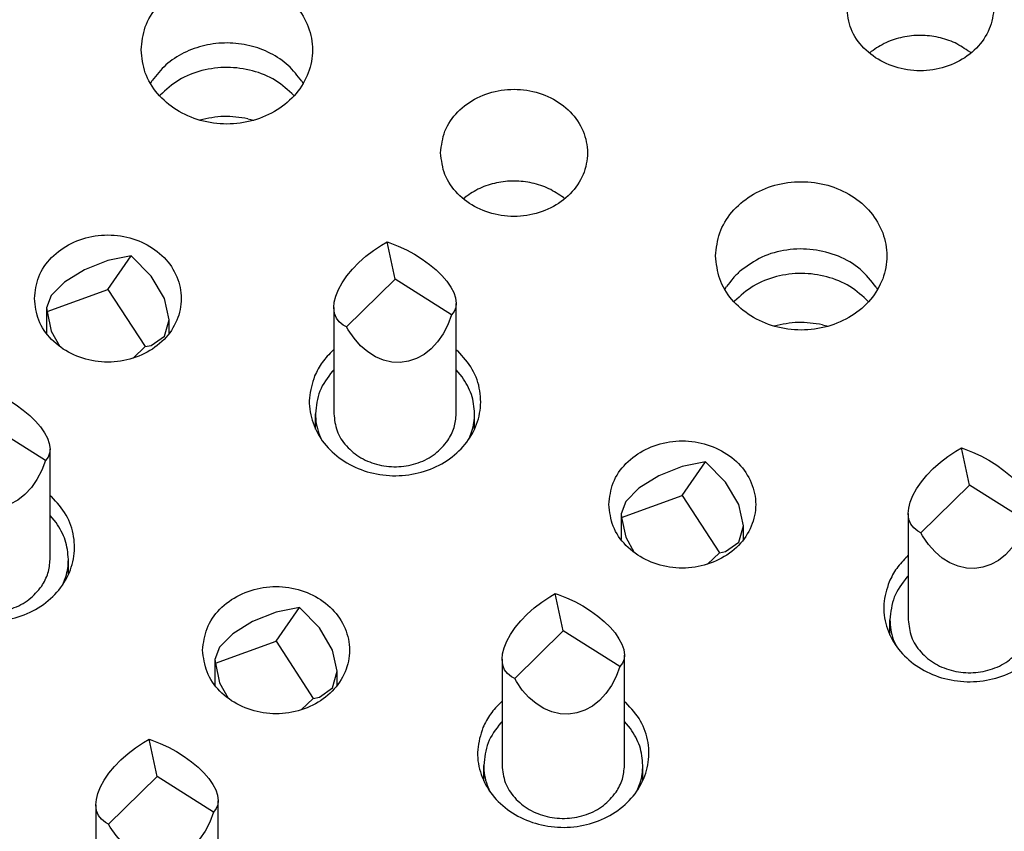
# Model space of a CAD drawing. Header units: inches. Extents: x -129 to 664, y -381 to 179.
# Tile 13 of 109: x -50.43 to -42.38, y -331.49 to -324.86. Entities that reach past the tile are written whole.
import ezdxf

# ---------------------------------------------------------------- set-up
doc = ezdxf.new("R2010")
doc.units = ezdxf.units.IN
doc.layers.add('1', color=7, linetype='Continuous')

# ---------------------------------------------------------------- blocks, each defined once
blk = doc.blocks.new('gnd_pogo_bot_1400-1715_2_21__206', base_point=(-45.514, -329.3053))
at = {"color": 7, "linetype": 'Continuous'}
for p, q in [((-45.014, -328.5078), (-45.2053, -328.5839)), ((-45.014, -328.7425), (-44.8227, -328.4674)), ((-44.8227, -328.4674), (-45.014, -328.5078)), ((-44.6604, -328.6346), (-44.8227, -328.4674)), ((-45.2053, -328.5839), (-45.3675, -328.6842)), ((-45.3675, -328.6842), (-45.4759, -328.7933)), ((-44.5521, -328.8183), (-44.6604, -328.6346)), ((-45.5097, -328.924), (-45.014, -328.7425)), ((-45.014, -328.7425), (-44.7096, -329.211)), ((-45.4759, -328.7933), (-45.514, -328.8947)), ((-44.514, -328.9904), (-44.5521, -328.8183)), ((-45.514, -328.8947), (-45.514, -329.1039)), ((-45.514, -328.8947), (-45.5097, -328.924)), ((-45.5097, -328.924), (-45.4759, -329.085)), ((-44.5521, -329.1247), (-44.514, -328.9904)), ((-44.514, -329.104), (-44.514, -328.9904)), ((-45.4759, -329.085), (-45.406, -329.2105)), ((-44.6604, -329.2009), (-44.5521, -329.1247)), ((-44.808, -329.3053), (-44.7096, -329.211)), ((-44.7096, -329.211), (-44.6604, -329.2009))]:
    blk.add_line(p, q, dxfattribs=at)
blk = doc.blocks.new('gnd_pogo_bot_1400-1715_2_20__207', base_point=(-50.2073, -327.6217))
at = {"color": 7, "linetype": 'Continuous'}
for p, q in [((-49.7073, -326.8242), (-49.8986, -326.9003)), ((-49.7073, -327.0589), (-49.516, -326.7839)), ((-49.516, -326.7839), (-49.7073, -326.8242)), ((-49.3538, -326.9511), (-49.516, -326.7839)), ((-49.8986, -326.9003), (-50.0609, -327.0006)), ((-50.0609, -327.0006), (-50.1692, -327.1097)), ((-49.2454, -327.1347), (-49.3538, -326.9511)), ((-50.203, -327.2404), (-49.7073, -327.0589)), ((-49.7073, -327.0589), (-49.4029, -327.5274)), ((-50.1692, -327.1097), (-50.2073, -327.2111)), ((-49.2073, -327.3068), (-49.2454, -327.1347)), ((-50.2073, -327.2111), (-50.2073, -327.4204)), ((-50.2073, -327.2111), (-50.203, -327.2404)), ((-50.203, -327.2404), (-50.1692, -327.4014)), ((-49.2454, -327.4411), (-49.2073, -327.3068)), ((-49.2073, -327.4204), (-49.2073, -327.3068)), ((-50.1692, -327.4014), (-50.0993, -327.527)), ((-49.3538, -327.5173), (-49.2454, -327.4411)), ((-49.5013, -327.6217), (-49.4029, -327.5274)), ((-49.4029, -327.5274), (-49.3538, -327.5173))]:
    blk.add_line(p, q, dxfattribs=at)
blk = doc.blocks.new('gnd_pogo_bot_1400-1715_2_17', base_point=(-48.8327, -330.4958))
at = {"color": 7, "linetype": 'Continuous'}
for p, q in [((-48.3327, -329.933), (-48.1413, -329.6579)), ((-48.1413, -329.6579), (-48.3327, -329.6983)), ((-47.9791, -329.8251), (-48.1413, -329.6579)), ((-48.3327, -329.6983), (-48.524, -329.7744)), ((-48.524, -329.7744), (-48.6862, -329.8746)), ((-47.8707, -330.0087), (-47.9791, -329.8251)), ((-48.6862, -329.8746), (-48.7946, -329.9838)), ((-48.7946, -329.9838), (-48.8327, -330.0852)), ((-48.8284, -330.1145), (-48.3327, -329.933)), ((-48.3327, -329.933), (-48.0283, -330.4015)), ((-47.8327, -330.1808), (-47.8707, -330.0087)), ((-48.8327, -330.0852), (-48.8327, -330.2944)), ((-48.8327, -330.0852), (-48.8284, -330.1145)), ((-48.8284, -330.1145), (-48.7946, -330.2755)), ((-47.8707, -330.3152), (-47.8327, -330.1808)), ((-47.8327, -330.2945), (-47.8327, -330.1808)), ((-48.7946, -330.2755), (-48.7247, -330.401)), ((-47.9791, -330.3913), (-47.8707, -330.3152)), ((-48.0283, -330.4015), (-47.9791, -330.3913)), ((-48.1267, -330.4958), (-48.0283, -330.4015))]:
    blk.add_line(p, q, dxfattribs=at)
blk = doc.blocks.new('ground_pin_set_2__224', base_point=(-64.8566, -337.4344))
for name, p in [('gnd_pogo_bot_1400-1715_2_20__207', (-50.2073, -327.6217)), ('gnd_pogo_bot_1400-1715_2_21__206', (-45.514, -329.3053)), ('gnd_pogo_bot_1400-1715_2_17', (-48.8327, -330.4958))]:
    blk.add_blockref(name, p)
blk = doc.blocks.new('insulator_top2_E7018-25457__230', base_point=(-87.5092, -353.6628))
at = {"color": 7, "linetype": 'Continuous'}
for p, q in [((-43.4847, -325.1281), (-43.4698, -325.1155)), ((-42.6656, -325.1191), (-42.655, -325.1281)), ((-49.3587, -325.377), (-49.3445, -325.353)), ((-48.1226, -325.3584), (-48.1118, -325.3771)), ((-46.8034, -326.3185), (-46.7884, -326.306)), ((-45.9843, -326.3095), (-45.9737, -326.3186)), ((-44.6654, -327.0606), (-44.6512, -327.0366)), ((-43.4293, -327.042), (-43.4185, -327.0607)), ((-47.8681, -327.5581), (-47.8607, -327.5519)), ((-46.8607, -327.5521), (-46.8483, -327.5626)), ((-50.1793, -328.7425), (-50.167, -328.7531)), ((-43.1748, -329.2417), (-43.1673, -329.2355)), ((-46.4934, -330.4322), (-46.486, -330.4259)), ((-45.486, -330.4261), (-45.4737, -330.4367))]:
    blk.add_line(p, q, dxfattribs=at)
for points, knots in [([(-43.67, -324.753), (-43.6626, -324.8138), (-43.6477, -324.9376), (-43.5345, -325.0974), (-43.3726, -325.2139), (-43.1746, -325.2752), (-42.9653, -325.2752), (-42.7676, -325.2139), (-42.6044, -325.0974), (-42.4957, -324.9376), (-42.4573, -324.753), (-42.4957, -324.5683), (-42.6044, -324.4085), (-42.7676, -324.292), (-42.9653, -324.2307), (-43.1746, -324.2307), (-43.3726, -324.292), (-43.5345, -324.4085), (-43.6477, -324.5683), (-43.6626, -324.6922), (-43.67, -324.753)], [0, 0, 0, 0, 0.181365, 0.369194, 0.566516, 0.771824, 0.980202, 1.18551, 1.382833, 1.570662, 1.752027, 1.933392, 2.121221, 2.318543, 2.523851, 2.732229, 2.937537, 3.134859, 3.322688, 3.504053, 3.504053, 3.504053, 3.504053]), ([(-49.4353, -325.1017), (-49.4284, -325.1655), (-49.4145, -325.2949), (-49.3071, -325.4674), (-49.1501, -325.6025), (-48.9526, -325.6883), (-48.7353, -325.7178), (-48.5179, -325.6883), (-48.3208, -325.6025), (-48.1625, -325.4674), (-48.0594, -325.2949), (-48.0234, -325.1017), (-48.0594, -324.9084), (-48.1625, -324.7359), (-48.3208, -324.6008), (-48.5179, -324.515), (-48.7353, -324.4855), (-48.9526, -324.515), (-49.1501, -324.6008), (-49.3071, -324.7359), (-49.4145, -324.9084), (-49.4284, -325.0379), (-49.4353, -325.1017)], [0, 0, 0, 0, 0.190439, 0.386512, 0.591376, 0.804667, 1.023004, 1.241341, 1.454632, 1.659496, 1.855569, 2.046008, 2.236447, 2.43252, 2.637384, 2.850675, 3.069012, 3.287349, 3.50064, 3.705504, 3.901578, 4.092016, 4.092016, 4.092016, 4.092016]), ([(-42.6656, -325.1191), (-42.7044, -325.0926), (-42.7831, -325.039), (-42.9214, -324.9946), (-43.0669, -324.978), (-43.2126, -324.9933), (-43.3514, -325.0365), (-43.4307, -325.0894), (-43.4698, -325.1155)], [0, 0, 0, 0, 0.1402463, 0.2843156, 0.4305322, 0.5767942, 0.7209907, 0.8614205, 0.8614205, 0.8614205, 0.8614205]), ([(-48.1226, -325.3584), (-48.1571, -325.3132), (-48.2275, -325.2212), (-48.377, -325.1233), (-48.5476, -325.0602), (-48.7317, -325.0384), (-48.916, -325.0585), (-49.0874, -325.1201), (-49.238, -325.2167), (-49.3094, -325.3081), (-49.3445, -325.353)], [0, 0, 0, 0, 0.169498, 0.345491, 0.526995, 0.711655, 0.896376, 1.078052, 1.254286, 1.424031, 1.424031, 1.424031, 1.424031]), ([(-46.9886, -325.9434), (-46.9813, -326.0043), (-46.9664, -326.1281), (-46.8532, -326.2879), (-46.6913, -326.4044), (-46.4933, -326.4657), (-46.2839, -326.4657), (-46.0863, -326.4044), (-45.9231, -326.2879), (-45.8144, -326.1281), (-45.776, -325.9434), (-45.8144, -325.7588), (-45.9231, -325.599), (-46.0863, -325.4825), (-46.2839, -325.4212), (-46.4933, -325.4212), (-46.6913, -325.4825), (-46.8532, -325.599), (-46.9664, -325.7588), (-46.9813, -325.8826), (-46.9886, -325.9434)], [0, 0, 0, 0, 0.181365, 0.369194, 0.566516, 0.771824, 0.980202, 1.18551, 1.382833, 1.570662, 1.752027, 1.933392, 2.121221, 2.318543, 2.523851, 2.732229, 2.937537, 3.134859, 3.322688, 3.504053, 3.504053, 3.504053, 3.504053]), ([(-45.9843, -326.3095), (-46.0231, -326.2831), (-46.1017, -326.2295), (-46.2401, -326.1851), (-46.3856, -326.1685), (-46.5312, -326.1838), (-46.6701, -326.227), (-46.7493, -326.2799), (-46.7884, -326.306)], [0, 0, 0, 0, 0.1402465, 0.284316, 0.4305328, 0.576795, 0.7209917, 0.8614217, 0.8614217, 0.8614217, 0.8614217]), ([(-44.742, -326.7852), (-44.7351, -326.849), (-44.7212, -326.9785), (-44.6138, -327.151), (-44.4568, -327.2861), (-44.2592, -327.3719), (-44.042, -327.4013), (-43.8246, -327.3719), (-43.6275, -327.2861), (-43.4692, -327.151), (-43.3661, -326.9785), (-43.3301, -326.7852), (-43.3661, -326.5919), (-43.4692, -326.4195), (-43.6275, -326.2844), (-43.8246, -326.1986), (-44.042, -326.1691), (-44.2592, -326.1986), (-44.4568, -326.2844), (-44.6138, -326.4195), (-44.7212, -326.5919), (-44.7351, -326.7214), (-44.742, -326.7852)], [0, 0, 0, 0, 0.190439, 0.386512, 0.591376, 0.804667, 1.023004, 1.241341, 1.454632, 1.659496, 1.855569, 2.046008, 2.236447, 2.43252, 2.637384, 2.850675, 3.069012, 3.287349, 3.50064, 3.705504, 3.901578, 4.092016, 4.092016, 4.092016, 4.092016]), ([(-50.3073, -327.1339), (-50.3, -327.1947), (-50.2851, -327.3185), (-50.1718, -327.4784), (-50.0099, -327.5949), (-49.8119, -327.6562), (-49.6026, -327.6562), (-49.405, -327.5949), (-49.2418, -327.4784), (-49.1331, -327.3185), (-49.0947, -327.1339), (-49.1331, -326.9493), (-49.2418, -326.7895), (-49.405, -326.673), (-49.6026, -326.6117), (-49.8119, -326.6117), (-50.0099, -326.673), (-50.1718, -326.7895), (-50.2851, -326.9493), (-50.3, -327.0731), (-50.3073, -327.1339)], [0, 0, 0, 0, 0.181365, 0.369194, 0.566516, 0.771824, 0.980202, 1.18551, 1.382833, 1.570662, 1.752027, 1.933392, 2.121221, 2.318543, 2.523851, 2.732229, 2.937537, 3.134859, 3.322688, 3.504053, 3.504053, 3.504053, 3.504053]), ([(-43.4293, -327.042), (-43.4704, -326.9898), (-43.5543, -326.8831), (-43.7373, -326.7797), (-43.9437, -326.7251), (-44.1592, -326.7286), (-44.367, -326.7844), (-44.4809, -326.8663), (-44.537, -326.9066)], [0, 0, 0, 0, 0.197612, 0.403908, 0.616759, 0.831882, 1.044291, 1.249844, 1.249844, 1.249844, 1.249844]), ([(-44.537, -326.9066), (-44.5585, -326.9265), (-44.601, -326.9658), (-44.6346, -327.0132), (-44.6512, -327.0366)], [0, 0, 0, 0, 0.0875725, 0.1734726, 0.1734726, 0.1734726, 0.1734726]), ([(-48.0178, -327.7668), (-48.0363, -327.826), (-48.0733, -327.9441), (-48.0474, -328.1331), (-47.9617, -328.3046), (-47.8206, -328.4449), (-47.6393, -328.5419), (-47.4337, -328.5879), (-47.2218, -328.5793), (-47.0219, -328.5168), (-46.8515, -328.4052), (-46.7264, -328.2537), (-46.6588, -328.0749), (-46.6576, -327.8868), (-46.7196, -327.7048), (-46.8049, -327.6106), (-46.8483, -327.5626)], [0, 0, 0, 0, 0.184237, 0.367591, 0.555318, 0.750852, 0.954639, 1.16429, 1.375579, 1.58379, 1.785136, 1.978034, 2.163904, 2.346939, 2.532534, 2.724997, 2.724997, 2.724997, 2.724997]), ([(-47.8681, -327.5581), (-47.8991, -327.5893), (-47.9602, -327.6508), (-47.9987, -327.7285), (-48.0178, -327.7668)], [0, 0, 0, 0, 0.1309206, 0.2582688, 0.2582688, 0.2582688, 0.2582688]), ([(-45.614, -328.8175), (-45.6067, -328.8783), (-45.5918, -329.0021), (-45.4785, -329.1619), (-45.3166, -329.2785), (-45.1186, -329.3397), (-44.9093, -329.3397), (-44.7116, -329.2785), (-44.5484, -329.1619), (-44.4398, -329.0021), (-44.4013, -328.8175), (-44.4398, -328.6329), (-44.5484, -328.4731), (-44.7116, -328.3565), (-44.9093, -328.2952), (-45.1186, -328.2952), (-45.3166, -328.3565), (-45.4785, -328.473), (-45.5918, -328.6329), (-45.6067, -328.7567), (-45.614, -328.8175)], [0, 0, 0, 0, 0.181365, 0.369194, 0.566516, 0.771824, 0.980202, 1.18551, 1.382833, 1.570662, 1.752027, 1.933392, 2.121221, 2.318543, 2.523851, 2.732229, 2.937537, 3.134859, 3.322688, 3.504053, 3.504053, 3.504053, 3.504053]), ([(-51.3364, -328.9572), (-51.355, -329.0164), (-51.392, -329.1346), (-51.3661, -329.3236), (-51.2804, -329.495), (-51.1393, -329.6354), (-50.958, -329.7323), (-50.7524, -329.7783), (-50.5405, -329.7697), (-50.3406, -329.7072), (-50.1702, -329.5957), (-50.045, -329.4442), (-49.9775, -329.2654), (-49.9763, -329.0772), (-50.0382, -328.8953), (-50.1236, -328.8011), (-50.167, -328.7531)], [0, 0, 0, 0, 0.184237, 0.367591, 0.555318, 0.750852, 0.95464, 1.164291, 1.37558, 1.583792, 1.785138, 1.978036, 2.163906, 2.346941, 2.532536, 2.724999, 2.724999, 2.724999, 2.724999]), ([(-43.3244, -329.4503), (-43.343, -329.5095), (-43.38, -329.6277), (-43.3541, -329.8167), (-43.2684, -329.9881), (-43.1273, -330.1285), (-42.946, -330.2254), (-42.7404, -330.2715), (-42.5285, -330.2629), (-42.3286, -330.2003), (-42.1582, -330.0888), (-42.0331, -329.9373), (-41.9655, -329.7585), (-41.9643, -329.5703), (-42.0263, -329.3884), (-42.1116, -329.2942), (-42.155, -329.2462)], [0, 0, 0, 0, 0.184237, 0.367591, 0.555318, 0.750852, 0.954639, 1.16429, 1.375579, 1.58379, 1.785136, 1.978034, 2.163904, 2.346939, 2.532534, 2.724997, 2.724997, 2.724997, 2.724997]), ([(-43.1748, -329.2417), (-43.2058, -329.2729), (-43.2669, -329.3344), (-43.3054, -329.412), (-43.3244, -329.4503)], [0, 0, 0, 0, 0.1309206, 0.2582688, 0.2582688, 0.2582688, 0.2582688]), ([(-48.9327, -330.008), (-48.9253, -330.0688), (-48.9104, -330.1926), (-48.7972, -330.3524), (-48.6353, -330.4689), (-48.4373, -330.5302), (-48.228, -330.5302), (-48.0303, -330.4689), (-47.8671, -330.3524), (-47.7584, -330.1926), (-47.72, -330.008), (-47.7584, -329.8233), (-47.8671, -329.6635), (-48.0303, -329.547), (-48.228, -329.4857), (-48.4373, -329.4857), (-48.6353, -329.547), (-48.7972, -329.6635), (-48.9104, -329.8233), (-48.9253, -329.9471), (-48.9327, -330.008)], [0, 0, 0, 0, 0.181365, 0.369194, 0.566516, 0.771824, 0.980202, 1.18551, 1.382833, 1.570662, 1.752027, 1.933392, 2.121221, 2.318543, 2.523851, 2.732229, 2.937537, 3.134859, 3.322688, 3.504053, 3.504053, 3.504053, 3.504053]), ([(-46.6431, -330.6408), (-46.6617, -330.7), (-46.6987, -330.8181), (-46.6728, -331.0072), (-46.5871, -331.1786), (-46.446, -331.319), (-46.2647, -331.4159), (-46.0591, -331.4619), (-45.8472, -331.4533), (-45.6473, -331.3908), (-45.4769, -331.2793), (-45.3517, -331.1278), (-45.2842, -330.9489), (-45.283, -330.7608), (-45.3449, -330.5789), (-45.4303, -330.4846), (-45.4737, -330.4367)], [0, 0, 0, 0, 0.184237, 0.367591, 0.555318, 0.750852, 0.95464, 1.164291, 1.37558, 1.583792, 1.785138, 1.978036, 2.163906, 2.346941, 2.532536, 2.724999, 2.724999, 2.724999, 2.724999]), ([(-46.4934, -330.4322), (-46.5244, -330.4633), (-46.5856, -330.5249), (-46.6241, -330.6025), (-46.6431, -330.6408)], [0, 0, 0, 0, 0.1309205, 0.2582685, 0.2582685, 0.2582685, 0.2582685])]:
    blk.add_open_spline(points, degree=3, knots=knots, dxfattribs=at)
blk = doc.blocks.new('sig_pogo_1400-2142_13_35', base_point=(-49.9547, -332.583))
at = {"color": 7, "linetype": 'Continuous'}
for p, q in [((-49.4801, -330.8054), (-49.4148, -330.762)), ((-49.4148, -330.762), (-49.3699, -330.7359)), ((-49.3047, -331.0402), (-49.3699, -330.7359)), ((-49.3699, -330.7359), (-49.3473, -330.7435)), ((-49.3473, -330.7435), (-49.2791, -330.7699)), ((-49.2791, -330.7699), (-49.2113, -330.8014)), ((-49.6, -330.9044), (-49.5423, -330.8531)), ((-49.5423, -330.8531), (-49.4801, -330.8054)), ((-49.2113, -330.8014), (-49.1453, -330.8373)), ((-49.1453, -330.8373), (-49.0823, -330.877)), ((-49.0823, -330.877), (-49.0234, -330.9197)), ((-49.6979, -331.0135), (-49.6521, -330.9582)), ((-49.6521, -330.9582), (-49.6, -330.9044)), ((-49.0234, -330.9197), (-48.9697, -330.9646)), ((-49.7363, -331.0693), (-49.6979, -331.0135)), ((-48.9697, -330.9646), (-48.9223, -331.011)), ((-48.9223, -331.011), (-48.882, -331.0579)), ((-49.7666, -331.1245), (-49.7363, -331.0693)), ((-49.7014, -331.4288), (-49.3047, -331.0402)), ((-48.8427, -331.3309), (-49.3047, -331.0402)), ((-48.882, -331.0579), (-48.8495, -331.1045)), ((-48.8495, -331.1045), (-48.8256, -331.1499)), ((-49.8011, -331.2293), (-49.7884, -331.1782)), ((-49.7884, -331.1782), (-49.7666, -331.1245)), ((-48.8256, -331.1499), (-48.8106, -331.1932)), ((-48.8106, -331.1932), (-48.8047, -331.2384)), ((-49.8047, -331.271), (-49.8011, -331.2293)), ((-49.8047, -331.271), (-49.8047, -332.1402)), ((-49.7988, -331.3201), (-49.8047, -331.271)), ((-48.8082, -331.2706), (-48.821, -331.3032)), ((-48.8047, -331.2384), (-48.8082, -331.2706)), ((-48.8047, -332.1402), (-48.8047, -331.2384)), ((-49.7838, -331.3581), (-49.7988, -331.3201)), ((-49.7598, -331.3901), (-49.7838, -331.3581)), ((-48.8427, -331.3309), (-48.8731, -331.4122)), ((-48.821, -331.3032), (-48.8427, -331.3309)), ((-49.7274, -331.4157), (-49.7598, -331.3901)), ((-49.7014, -331.4288), (-49.7274, -331.4157)), ((-49.6871, -331.4539), (-49.7014, -331.4288)), ((-48.8731, -331.4122), (-48.9115, -331.4865)), ((-49.6397, -331.5238), (-49.6871, -331.4539)), ((-48.9115, -331.4865), (-48.9572, -331.5525)), ((-49.586, -331.5847), (-49.6397, -331.5238)), ((-49.5271, -331.6355), (-49.586, -331.5847)), ((-48.9572, -331.5525), (-49.0094, -331.609)), ((-49.4641, -331.6752), (-49.5271, -331.6355)), ((-49.398, -331.703), (-49.4641, -331.6752)), ((-49.0671, -331.6548), (-49.1292, -331.6893)), ((-49.0094, -331.609), (-49.0671, -331.6548)), ((-49.3303, -331.7185), (-49.398, -331.703)), ((-49.262, -331.7214), (-49.3303, -331.7185)), ((-49.1946, -331.7116), (-49.262, -331.7214)), ((-49.1292, -331.6893), (-49.1946, -331.7116)), ((-49.8047, -331.7818), (-49.8158, -331.7925)), ((-48.7552, -331.8396), (-48.8047, -331.781)), ((-49.9547, -332.2651), (-49.9547, -332.1402)), ((-48.6547, -332.2645), (-48.6547, -332.1402)), ((-49.9275, -332.3013), (-49.9071, -332.3485)), ((-48.6998, -332.3444), (-48.6759, -332.2828))]:
    blk.add_line(p, q, dxfattribs=at)
for points, knots in [([(-49.8158, -331.7925), (-49.8558, -331.8449), (-49.9346, -331.9479), (-49.948, -332.0768), (-49.9547, -332.1402)], [0, 0, 0, 0, 0.1935528, 0.3809576, 0.3809576, 0.3809576, 0.3809576]), ([(-48.6547, -332.1402), (-48.6593, -332.0868), (-48.6687, -331.9785), (-48.7261, -331.8863), (-48.7552, -331.8396)], [0, 0, 0, 0, 0.1585787, 0.3210093, 0.3210093, 0.3210093, 0.3210093]), ([(-49.9547, -332.1402), (-49.9535, -332.1676), (-49.9512, -332.2224), (-49.9354, -332.275), (-49.9275, -332.3013)], [0, 0, 0, 0, 0.0816948, 0.1639503, 0.1639503, 0.1639503, 0.1639503]), ([(-49.8047, -332.1402), (-49.7994, -332.1876), (-49.7886, -332.2839), (-49.7058, -332.4108), (-49.5857, -332.5078), (-49.4361, -332.5659), (-49.2735, -332.5802), (-49.1148, -332.5485), (-48.9718, -332.4766), (-48.9055, -332.3975), (-48.8731, -332.3589)], [0, 0, 0, 0, 0.141386, 0.287254, 0.439971, 0.598978, 0.761314, 0.922842, 1.079706, 1.229734, 1.229734, 1.229734, 1.229734]), ([(-48.8731, -332.3589), (-48.8533, -332.3246), (-48.8141, -332.2568), (-48.8078, -332.1788), (-48.8047, -332.1402)], [0, 0, 0, 0, 0.1170724, 0.2316639, 0.2316639, 0.2316639, 0.2316639]), ([(-48.6759, -332.2828), (-48.6697, -332.2594), (-48.6574, -332.2126), (-48.6556, -332.1643), (-48.6547, -332.1402)], [0, 0, 0, 0, 0.0724708, 0.1445546, 0.1445546, 0.1445546, 0.1445546])]:
    blk.add_open_spline(points, degree=3, knots=knots, dxfattribs=at)
blk = doc.blocks.new('sig_pogo_1400-2142_13_31', base_point=(-46.636, -331.3926))
at = {"color": 7, "linetype": 'Continuous'}
for p, q in [((-46.1615, -329.6149), (-46.0961, -329.5715)), ((-46.0961, -329.5715), (-46.0513, -329.5455)), ((-45.986, -329.8498), (-46.0513, -329.5455)), ((-46.0513, -329.5455), (-46.0286, -329.553)), ((-46.0286, -329.553), (-45.9604, -329.5795)), ((-45.9604, -329.5795), (-45.8927, -329.6109)), ((-46.2813, -329.7139), (-46.2236, -329.6627)), ((-46.2236, -329.6627), (-46.1615, -329.6149)), ((-45.8927, -329.6109), (-45.8266, -329.6468)), ((-45.8266, -329.6468), (-45.7636, -329.6865)), ((-46.3335, -329.7677), (-46.2813, -329.7139)), ((-45.7636, -329.6865), (-45.7047, -329.7292)), ((-45.7047, -329.7292), (-45.651, -329.7742)), ((-46.4176, -329.8788), (-46.3792, -329.823)), ((-46.3792, -329.823), (-46.3335, -329.7677)), ((-45.651, -329.7742), (-45.6036, -329.8205)), ((-45.6036, -329.8205), (-45.5633, -329.8675)), ((-46.448, -329.9341), (-46.4176, -329.8788)), ((-46.3827, -330.2384), (-45.986, -329.8498)), ((-45.5241, -330.1405), (-45.986, -329.8498)), ((-45.5633, -329.8675), (-45.5309, -329.914)), ((-46.4824, -330.0389), (-46.4697, -329.9877)), ((-46.4697, -329.9877), (-46.448, -329.9341)), ((-45.5309, -329.914), (-45.5069, -329.9594)), ((-45.5069, -329.9594), (-45.4919, -330.0028)), ((-46.486, -330.0805), (-46.4824, -330.0389)), ((-45.4919, -330.0028), (-45.486, -330.0479)), ((-45.486, -330.0479), (-45.4896, -330.0802)), ((-45.486, -330.9498), (-45.486, -330.0479)), ((-46.486, -330.0805), (-46.486, -330.9498)), ((-46.4801, -330.1296), (-46.486, -330.0805)), ((-46.4651, -330.1676), (-46.4801, -330.1296)), ((-45.5241, -330.1405), (-45.5544, -330.2217)), ((-45.5023, -330.1128), (-45.5241, -330.1405)), ((-45.4896, -330.0802), (-45.5023, -330.1128)), ((-46.4411, -330.1997), (-46.4651, -330.1676)), ((-46.4087, -330.2252), (-46.4411, -330.1997)), ((-46.3827, -330.2384), (-46.4087, -330.2252)), ((-45.5544, -330.2217), (-45.5928, -330.296)), ((-46.3684, -330.2634), (-46.3827, -330.2384)), ((-46.321, -330.3334), (-46.3684, -330.2634)), ((-45.5928, -330.296), (-45.6385, -330.362)), ((-46.2673, -330.3943), (-46.321, -330.3334)), ((-46.2084, -330.445), (-46.2673, -330.3943)), ((-45.6385, -330.362), (-45.6907, -330.4185)), ((-46.1454, -330.4847), (-46.2084, -330.445)), ((-45.7484, -330.4644), (-45.8106, -330.4988)), ((-45.6907, -330.4185), (-45.7484, -330.4644)), ((-46.0794, -330.5126), (-46.1454, -330.4847)), ((-46.0116, -330.5281), (-46.0794, -330.5126)), ((-45.9434, -330.5309), (-46.0116, -330.5281)), ((-45.8759, -330.5211), (-45.9434, -330.5309)), ((-45.8106, -330.4988), (-45.8759, -330.5211)), ((-46.486, -330.5913), (-46.4972, -330.602)), ((-45.4365, -330.6491), (-45.486, -330.5905)), ((-46.636, -331.0746), (-46.636, -330.9498)), ((-45.336, -331.074), (-45.336, -330.9498)), ((-46.6088, -331.1109), (-46.5884, -331.158)), ((-45.3811, -331.1539), (-45.3572, -331.0924))]:
    blk.add_line(p, q, dxfattribs=at)
for points, knots in [([(-46.4972, -330.602), (-46.5372, -330.6544), (-46.6159, -330.7575), (-46.6294, -330.8864), (-46.636, -330.9498)], [0, 0, 0, 0, 0.1935529, 0.3809579, 0.3809579, 0.3809579, 0.3809579]), ([(-45.336, -330.9498), (-45.3406, -330.8963), (-45.35, -330.7881), (-45.4074, -330.6958), (-45.4365, -330.6491)], [0, 0, 0, 0, 0.158579, 0.32101, 0.32101, 0.32101, 0.32101]), ([(-46.636, -330.9498), (-46.6348, -330.9771), (-46.6325, -331.0319), (-46.6167, -331.0845), (-46.6088, -331.1109)], [0, 0, 0, 0, 0.0816944, 0.1639495, 0.1639495, 0.1639495, 0.1639495]), ([(-46.486, -330.9498), (-46.4807, -330.9971), (-46.4699, -331.0934), (-46.3871, -331.2203), (-46.267, -331.3173), (-46.1174, -331.3754), (-45.9548, -331.3897), (-45.7962, -331.358), (-45.6531, -331.2861), (-45.5868, -331.2071), (-45.5544, -331.1684)], [0, 0, 0, 0, 0.141386, 0.287254, 0.439971, 0.598978, 0.761314, 0.922842, 1.079706, 1.229734, 1.229734, 1.229734, 1.229734]), ([(-45.5544, -331.1684), (-45.5346, -331.1341), (-45.4954, -331.0664), (-45.4891, -330.9883), (-45.486, -330.9498)], [0, 0, 0, 0, 0.1170725, 0.231664, 0.231664, 0.231664, 0.231664]), ([(-45.3572, -331.0924), (-45.351, -331.0689), (-45.3387, -331.0222), (-45.3369, -330.9739), (-45.336, -330.9498)], [0, 0, 0, 0, 0.0724708, 0.1445544, 0.1445544, 0.1445544, 0.1445544])]:
    blk.add_open_spline(points, degree=3, knots=knots, dxfattribs=at)
blk = doc.blocks.new('sig_pogo_1400-2142_13_30__243', base_point=(-51.3293, -329.709))
at = {"color": 7, "linetype": 'Continuous'}
for p, q in [((-50.8548, -327.9313), (-50.7894, -327.888)), ((-50.7894, -327.888), (-50.7446, -327.8619)), ((-50.6793, -328.1662), (-50.7446, -327.8619)), ((-50.7446, -327.8619), (-50.722, -327.8695)), ((-50.722, -327.8695), (-50.6537, -327.8959)), ((-50.6537, -327.8959), (-50.586, -327.9273)), ((-50.9746, -328.0303), (-50.9169, -327.9791)), ((-50.9169, -327.9791), (-50.8548, -327.9313)), ((-50.586, -327.9273), (-50.5199, -327.9632)), ((-50.5199, -327.9632), (-50.4569, -328.0029)), ((-51.0268, -328.0841), (-50.9746, -328.0303)), ((-50.4569, -328.0029), (-50.398, -328.0456)), ((-50.398, -328.0456), (-50.3443, -328.0906)), ((-51.1109, -328.1952), (-51.0725, -328.1394)), ((-51.0725, -328.1394), (-51.0268, -328.0841)), ((-50.3443, -328.0906), (-50.2969, -328.137)), ((-50.2969, -328.137), (-50.2566, -328.1839)), ((-51.1413, -328.2505), (-51.1109, -328.1952)), ((-51.076, -328.5548), (-50.6793, -328.1662)), ((-50.2174, -328.4569), (-50.6793, -328.1662)), ((-50.2566, -328.1839), (-50.2242, -328.2305)), ((-51.1758, -328.3553), (-51.163, -328.3042)), ((-51.163, -328.3042), (-51.1413, -328.2505)), ((-50.2242, -328.2305), (-50.2002, -328.2758)), ((-50.2002, -328.2758), (-50.1852, -328.3192)), ((-51.1793, -328.3969), (-51.1758, -328.3553)), ((-50.1852, -328.3192), (-50.1793, -328.3643)), ((-50.1793, -328.3643), (-50.1829, -328.3966)), ((-50.1793, -329.2662), (-50.1793, -328.3643)), ((-51.1793, -328.3969), (-51.1793, -329.2662)), ((-51.1734, -328.4461), (-51.1793, -328.3969)), ((-51.1584, -328.484), (-51.1734, -328.4461)), ((-50.2174, -328.4569), (-50.2477, -328.5381)), ((-50.1956, -328.4292), (-50.2174, -328.4569)), ((-50.1829, -328.3966), (-50.1956, -328.4292)), ((-51.1345, -328.5161), (-51.1584, -328.484)), ((-51.102, -328.5416), (-51.1345, -328.5161)), ((-51.076, -328.5548), (-51.102, -328.5416)), ((-50.2477, -328.5381), (-50.2861, -328.6124)), ((-51.0617, -328.5799), (-51.076, -328.5548)), ((-51.0143, -328.6498), (-51.0617, -328.5799)), ((-50.2861, -328.6124), (-50.3319, -328.6785)), ((-50.9606, -328.7107), (-51.0143, -328.6498)), ((-50.3319, -328.6785), (-50.384, -328.7349)), ((-50.9017, -328.7615), (-50.9606, -328.7107)), ((-50.8387, -328.8011), (-50.9017, -328.7615)), ((-50.4417, -328.7808), (-50.5039, -328.8152)), ((-50.384, -328.7349), (-50.4417, -328.7808)), ((-50.7727, -328.829), (-50.8387, -328.8011)), ((-50.7049, -328.8445), (-50.7727, -328.829)), ((-50.6367, -328.8474), (-50.7049, -328.8445)), ((-50.5692, -328.8375), (-50.6367, -328.8474)), ((-50.5039, -328.8152), (-50.5692, -328.8375)), ((-51.1793, -328.9077), (-51.1905, -328.9184)), ((-50.1298, -328.9655), (-50.1793, -328.9069)), ((-51.3293, -329.391), (-51.3293, -329.2662)), ((-50.0293, -329.3904), (-50.0293, -329.2662)), ((-51.3021, -329.4273), (-51.2817, -329.4744)), ((-50.0744, -329.4703), (-50.0505, -329.4088))]:
    blk.add_line(p, q, dxfattribs=at)
for points, knots in [([(-51.1905, -328.9184), (-51.2305, -328.9708), (-51.3092, -329.0739), (-51.3227, -329.2028), (-51.3293, -329.2662)], [0, 0, 0, 0, 0.1935529, 0.3809579, 0.3809579, 0.3809579, 0.3809579]), ([(-50.0293, -329.2662), (-50.034, -329.2127), (-50.0433, -329.1045), (-50.1007, -329.0122), (-50.1298, -328.9655)], [0, 0, 0, 0, 0.158579, 0.32101, 0.32101, 0.32101, 0.32101]), ([(-51.3293, -329.2662), (-51.3282, -329.2935), (-51.3258, -329.3483), (-51.31, -329.4009), (-51.3021, -329.4273)], [0, 0, 0, 0, 0.0816944, 0.1639495, 0.1639495, 0.1639495, 0.1639495]), ([(-51.1793, -329.2662), (-51.174, -329.3136), (-51.1632, -329.4098), (-51.0804, -329.5367), (-50.9603, -329.6337), (-50.8107, -329.6918), (-50.6481, -329.7061), (-50.4895, -329.6744), (-50.3465, -329.6026), (-50.2802, -329.5235), (-50.2477, -329.4848)], [0, 0, 0, 0, 0.141386, 0.287254, 0.439971, 0.598978, 0.761314, 0.922842, 1.079706, 1.229734, 1.229734, 1.229734, 1.229734]), ([(-50.2477, -329.4848), (-50.2279, -329.4506), (-50.1888, -329.3828), (-50.1824, -329.3048), (-50.1793, -329.2662)], [0, 0, 0, 0, 0.1170725, 0.231664, 0.231664, 0.231664, 0.231664]), ([(-50.0505, -329.4088), (-50.0443, -329.3853), (-50.032, -329.3386), (-50.0302, -329.2903), (-50.0293, -329.2662)], [0, 0, 0, 0, 0.0724708, 0.1445544, 0.1445544, 0.1445544, 0.1445544])]:
    blk.add_open_spline(points, degree=3, knots=knots, dxfattribs=at)
blk = doc.blocks.new('sig_pogo_1400-2142_13_26', base_point=(-43.3173, -330.2021))
at = {"color": 7, "linetype": 'Continuous'}
for p, q in [((-42.8428, -328.4244), (-42.7774, -328.3811)), ((-42.7774, -328.3811), (-42.7326, -328.355)), ((-42.6673, -328.6593), (-42.7326, -328.355)), ((-42.7326, -328.355), (-42.71, -328.3626)), ((-42.71, -328.3626), (-42.6417, -328.389)), ((-42.9049, -328.4722), (-42.8428, -328.4244)), ((-42.6417, -328.389), (-42.574, -328.4204)), ((-42.574, -328.4204), (-42.508, -328.4563)), ((-42.508, -328.4563), (-42.4449, -328.496)), ((-43.0148, -328.5772), (-42.9626, -328.5234)), ((-42.9626, -328.5234), (-42.9049, -328.4722)), ((-42.4449, -328.496), (-42.386, -328.5387)), ((-42.386, -328.5387), (-42.3324, -328.5837)), ((-43.0605, -328.6325), (-43.0148, -328.5772)), ((-42.3324, -328.5837), (-42.2849, -328.6301)), ((-43.1293, -328.7436), (-43.0989, -328.6883)), ((-43.0989, -328.6883), (-43.0605, -328.6325)), ((-43.064, -329.0479), (-42.6673, -328.6593)), ((-42.2054, -328.95), (-42.6673, -328.6593)), ((-42.2849, -328.6301), (-42.2446, -328.677)), ((-42.2446, -328.677), (-42.2122, -328.7236)), ((-43.151, -328.7973), (-43.1293, -328.7436)), ((-42.2122, -328.7236), (-42.1883, -328.769)), ((-42.1883, -328.769), (-42.1732, -328.8123)), ((-43.1673, -328.89), (-43.1638, -328.8484)), ((-43.1638, -328.8484), (-43.151, -328.7973)), ((-42.1732, -328.8123), (-42.1673, -328.8574)), ((-42.1673, -328.8574), (-42.1709, -328.8897)), ((-42.1673, -329.7593), (-42.1673, -328.8574)), ((-43.1673, -328.89), (-43.1673, -329.7593)), ((-43.1614, -328.9392), (-43.1673, -328.89)), ((-43.1464, -328.9771), (-43.1614, -328.9392)), ((-42.1836, -328.9223), (-42.2054, -328.95)), ((-42.1709, -328.8897), (-42.1836, -328.9223)), ((-43.1225, -329.0092), (-43.1464, -328.9771)), ((-43.0901, -329.0347), (-43.1225, -329.0092)), ((-42.2054, -328.95), (-42.2358, -329.0312)), ((-43.064, -329.0479), (-43.0901, -329.0347)), ((-43.0498, -329.073), (-43.064, -329.0479)), ((-43.0023, -329.1429), (-43.0498, -329.073)), ((-42.2742, -329.1056), (-42.3199, -329.1716)), ((-42.2358, -329.0312), (-42.2742, -329.1056)), ((-42.9487, -329.2038), (-43.0023, -329.1429)), ((-42.3199, -329.1716), (-42.3721, -329.228)), ((-42.8898, -329.2546), (-42.9487, -329.2038)), ((-42.8267, -329.2942), (-42.8898, -329.2546)), ((-42.3721, -329.228), (-42.4298, -329.2739)), ((-42.7607, -329.3221), (-42.8267, -329.2942)), ((-42.6929, -329.3376), (-42.7607, -329.3221)), ((-42.6247, -329.3405), (-42.6929, -329.3376)), ((-42.5573, -329.3306), (-42.6247, -329.3405)), ((-42.4919, -329.3083), (-42.5573, -329.3306)), ((-42.4298, -329.2739), (-42.4919, -329.3083)), ((-43.1673, -329.4009), (-43.1785, -329.4115)), ((-42.1178, -329.4586), (-42.1673, -329.4)), ((-43.3173, -329.8841), (-43.3173, -329.7593)), ((-42.0173, -329.8835), (-42.0173, -329.7593)), ((-42.0624, -329.9634), (-42.0385, -329.9019)), ((-43.2902, -329.9204), (-43.2698, -329.9675))]:
    blk.add_line(p, q, dxfattribs=at)
for points, knots in [([(-43.1785, -329.4115), (-43.2185, -329.4639), (-43.2972, -329.567), (-43.3107, -329.6959), (-43.3173, -329.7593)], [0, 0, 0, 0, 0.1935531, 0.3809583, 0.3809583, 0.3809583, 0.3809583]), ([(-42.0173, -329.7593), (-42.022, -329.7058), (-42.0314, -329.5976), (-42.0888, -329.5053), (-42.1178, -329.4586)], [0, 0, 0, 0, 0.1585784, 0.3210088, 0.3210088, 0.3210088, 0.3210088]), ([(-43.3173, -329.7593), (-43.3162, -329.7866), (-43.3138, -329.8414), (-43.2981, -329.894), (-43.2902, -329.9204)], [0, 0, 0, 0, 0.0816944, 0.1639494, 0.1639494, 0.1639494, 0.1639494]), ([(-43.1673, -329.7593), (-43.162, -329.8067), (-43.1512, -329.9029), (-43.0685, -330.0298), (-42.9483, -330.1268), (-42.7987, -330.185), (-42.6361, -330.1992), (-42.4775, -330.1675), (-42.3345, -330.0957), (-42.2682, -330.0166), (-42.2358, -329.9779)], [0, 0, 0, 0, 0.141386, 0.287254, 0.439971, 0.598978, 0.761314, 0.922843, 1.079706, 1.229734, 1.229734, 1.229734, 1.229734]), ([(-42.2358, -329.9779), (-42.216, -329.9437), (-42.1768, -329.8759), (-42.1705, -329.7979), (-42.1673, -329.7593)], [0, 0, 0, 0, 0.1170727, 0.2316645, 0.2316645, 0.2316645, 0.2316645]), ([(-42.0385, -329.9019), (-42.0324, -329.8784), (-42.0201, -329.8317), (-42.0182, -329.7834), (-42.0173, -329.7593)], [0, 0, 0, 0, 0.0724708, 0.1445545, 0.1445545, 0.1445545, 0.1445545])]:
    blk.add_open_spline(points, degree=3, knots=knots, dxfattribs=at)
blk = doc.blocks.new('sig_pogo_1400-2142_13_25', base_point=(-48.0106, -328.5185))
at = {"color": 7, "linetype": 'Continuous'}
for p, q in [((-47.4707, -326.6975), (-47.4259, -326.6714)), ((-47.3607, -326.9757), (-47.4259, -326.6714)), ((-47.4259, -326.6714), (-47.4033, -326.679)), ((-47.4033, -326.679), (-47.3351, -326.7054)), ((-47.5982, -326.7886), (-47.5361, -326.7409)), ((-47.5361, -326.7409), (-47.4707, -326.6975)), ((-47.3351, -326.7054), (-47.2673, -326.7369)), ((-47.2673, -326.7369), (-47.2013, -326.7727)), ((-47.2013, -326.7727), (-47.1382, -326.8124)), ((-47.7081, -326.8936), (-47.6559, -326.8399)), ((-47.6559, -326.8399), (-47.5982, -326.7886)), ((-47.1382, -326.8124), (-47.0793, -326.8551)), ((-47.0793, -326.8551), (-47.0257, -326.9001)), ((-47.7538, -326.9489), (-47.7081, -326.8936)), ((-47.0257, -326.9001), (-46.9782, -326.9465)), ((-47.8226, -327.06), (-47.7922, -327.0047)), ((-47.7922, -327.0047), (-47.7538, -326.9489)), ((-47.7573, -327.3643), (-47.3607, -326.9757)), ((-46.8987, -327.2664), (-47.3607, -326.9757)), ((-46.9782, -326.9465), (-46.9379, -326.9934)), ((-46.9379, -326.9934), (-46.9055, -327.04)), ((-47.8443, -327.1137), (-47.8226, -327.06)), ((-46.9055, -327.04), (-46.8816, -327.0854)), ((-46.8816, -327.0854), (-46.8665, -327.1287)), ((-47.8606, -327.2064), (-47.8571, -327.1648)), ((-47.8571, -327.1648), (-47.8443, -327.1137)), ((-46.8665, -327.1287), (-46.8606, -327.1738)), ((-46.8606, -327.1738), (-46.8642, -327.2061)), ((-46.8606, -328.0757), (-46.8606, -327.1738)), ((-47.8606, -327.2064), (-47.8606, -328.0757)), ((-47.8548, -327.2556), (-47.8606, -327.2064)), ((-47.8397, -327.2936), (-47.8548, -327.2556)), ((-46.877, -327.2387), (-46.8987, -327.2664)), ((-46.8642, -327.2061), (-46.877, -327.2387)), ((-47.8158, -327.3256), (-47.8397, -327.2936)), ((-47.7834, -327.3511), (-47.8158, -327.3256)), ((-46.8987, -327.2664), (-46.9291, -327.3477)), ((-47.7573, -327.3643), (-47.7834, -327.3511)), ((-47.7431, -327.3894), (-47.7573, -327.3643)), ((-47.6956, -327.4593), (-47.7431, -327.3894)), ((-46.9291, -327.3477), (-46.9675, -327.422)), ((-47.642, -327.5202), (-47.6956, -327.4593)), ((-47.0132, -327.488), (-47.0654, -327.5444)), ((-46.9675, -327.422), (-47.0132, -327.488)), ((-47.5831, -327.571), (-47.642, -327.5202)), ((-47.52, -327.6107), (-47.5831, -327.571)), ((-47.0654, -327.5444), (-47.1231, -327.5903)), ((-47.454, -327.6385), (-47.52, -327.6107)), ((-47.3862, -327.654), (-47.454, -327.6385)), ((-47.318, -327.6569), (-47.3862, -327.654)), ((-47.2506, -327.6471), (-47.318, -327.6569)), ((-47.1852, -327.6247), (-47.2506, -327.6471)), ((-47.1231, -327.5903), (-47.1852, -327.6247)), ((-47.8606, -327.7173), (-47.8718, -327.728)), ((-46.8111, -327.7751), (-46.8607, -327.7164)), ((-48.0106, -328.2005), (-48.0106, -328.0757)), ((-46.7106, -328.1999), (-46.7106, -328.0757)), ((-46.7558, -328.2799), (-46.7319, -328.2183)), ((-47.9835, -328.2368), (-47.9631, -328.284))]:
    blk.add_line(p, q, dxfattribs=at)
for points, knots in [([(-47.8718, -327.728), (-47.9118, -327.7803), (-47.9905, -327.8834), (-48.004, -328.0123), (-48.0106, -328.0757)], [0, 0, 0, 0, 0.1935531, 0.3809583, 0.3809583, 0.3809583, 0.3809583]), ([(-46.7106, -328.0757), (-46.7153, -328.0222), (-46.7247, -327.914), (-46.7821, -327.8217), (-46.8111, -327.7751)], [0, 0, 0, 0, 0.1585784, 0.3210088, 0.3210088, 0.3210088, 0.3210088]), ([(-48.0106, -328.0757), (-48.0095, -328.103), (-48.0071, -328.1579), (-47.9914, -328.2104), (-47.9835, -328.2368)], [0, 0, 0, 0, 0.0816944, 0.1639494, 0.1639494, 0.1639494, 0.1639494]), ([(-47.8606, -328.0757), (-47.8553, -328.1231), (-47.8445, -328.2194), (-47.7618, -328.3462), (-47.6416, -328.4433), (-47.4921, -328.5014), (-47.3294, -328.5156), (-47.1708, -328.4839), (-47.0278, -328.4121), (-46.9615, -328.333), (-46.9291, -328.2943)], [0, 0, 0, 0, 0.141386, 0.287254, 0.439971, 0.598978, 0.761314, 0.922843, 1.079706, 1.229734, 1.229734, 1.229734, 1.229734]), ([(-46.9291, -328.2943), (-46.9093, -328.2601), (-46.8701, -328.1923), (-46.8638, -328.1143), (-46.8606, -328.0757)], [0, 0, 0, 0, 0.1170727, 0.2316645, 0.2316645, 0.2316645, 0.2316645]), ([(-46.7319, -328.2183), (-46.7257, -328.1949), (-46.7134, -328.1481), (-46.7116, -328.0998), (-46.7106, -328.0757)], [0, 0, 0, 0, 0.0724708, 0.1445545, 0.1445545, 0.1445545, 0.1445545])]:
    blk.add_open_spline(points, degree=3, knots=knots, dxfattribs=at)
blk = doc.blocks.new('signal_pin_set__282', base_point=(-78.6324, -366.8046))
for name, p in [('sig_pogo_1400-2142_13_25', (-48.0106, -328.5185)), ('sig_pogo_1400-2142_13_30__243', (-51.3293, -329.709)), ('sig_pogo_1400-2142_13_26', (-43.3173, -330.2021)), ('sig_pogo_1400-2142_13_31', (-46.636, -331.3926)), ('sig_pogo_1400-2142_13_35', (-49.9547, -332.583))]:
    blk.add_blockref(name, p)
blk = doc.blocks.new('insulator_top1_E7018-25456__294', base_point=(-87.5092, -354.0628))
at = {"color": 7, "linetype": 'Continuous'}
for p, q in [((-43.4847, -325.1281), (-43.4698, -325.1155)), ((-42.6656, -325.1191), (-42.655, -325.1281)), ((-49.2848, -325.4764), (-49.2803, -325.4713)), ((-48.5622, -325.6643), (-48.5149, -325.6765)), ((-46.8034, -326.3185), (-46.7884, -326.306)), ((-45.9843, -326.3095), (-45.9737, -326.3186)), ((-44.5914, -327.16), (-44.587, -327.1549)), ((-43.8689, -327.3478), (-43.8216, -327.3601))]:
    blk.add_line(p, q, dxfattribs=at)
for points, knots in [([(-42.6656, -325.1191), (-42.7044, -325.0926), (-42.7831, -325.039), (-42.9214, -324.9946), (-43.0669, -324.978), (-43.2126, -324.9933), (-43.3514, -325.0365), (-43.4307, -325.0894), (-43.4698, -325.1155)], [0, 0, 0, 0, 0.1402463, 0.2843156, 0.4305322, 0.5767942, 0.7209907, 0.8614205, 0.8614205, 0.8614205, 0.8614205]), ([(-48.1858, -325.4761), (-48.2343, -325.4317), (-48.3333, -325.3411), (-48.5252, -325.2647), (-48.7317, -325.2362), (-48.9385, -325.2629), (-49.1312, -325.3376), (-49.2313, -325.4273), (-49.2803, -325.4713)], [0, 0, 0, 0, 0.196081, 0.399663, 0.607702, 0.81582, 1.019616, 1.215979, 1.215979, 1.215979, 1.215979]), ([(-48.5622, -325.6643), (-48.6283, -325.654), (-48.7605, -325.6335), (-48.8911, -325.6622), (-48.9563, -325.6765)], [0, 0, 0, 0, 0.1989562, 0.3974105, 0.3974105, 0.3974105, 0.3974105]), ([(-45.9843, -326.3095), (-46.0231, -326.2831), (-46.1017, -326.2295), (-46.2401, -326.1851), (-46.3856, -326.1685), (-46.5312, -326.1838), (-46.6701, -326.227), (-46.7493, -326.2799), (-46.7884, -326.306)], [0, 0, 0, 0, 0.1402465, 0.284316, 0.4305328, 0.576795, 0.7209917, 0.8614217, 0.8614217, 0.8614217, 0.8614217]), ([(-43.4925, -327.1597), (-43.541, -327.1153), (-43.64, -327.0247), (-43.8319, -326.9483), (-44.0384, -326.9198), (-44.2452, -326.9465), (-44.4379, -327.0212), (-44.538, -327.1109), (-44.587, -327.1549)], [0, 0, 0, 0, 0.196081, 0.399663, 0.607702, 0.81582, 1.019616, 1.215979, 1.215979, 1.215979, 1.215979]), ([(-43.8689, -327.3478), (-43.935, -327.3376), (-44.0672, -327.3171), (-44.1978, -327.3457), (-44.263, -327.36)], [0, 0, 0, 0, 0.1989562, 0.3974105, 0.3974105, 0.3974105, 0.3974105])]:
    blk.add_open_spline(points, degree=3, knots=knots, dxfattribs=at)
blk = doc.blocks.new('segment_160pin_assy_E7018-62555_1__298', base_point=(-87.5092, -370.0475))
for name, p in [('insulator_top2_E7018-25457__230', (-87.5092, -353.6628)), ('insulator_top1_E7018-25456__294', (-87.5092, -354.0628)), ('signal_pin_set__282', (-78.6324, -366.8046)), ('ground_pin_set_2__224', (-64.8566, -337.4344))]:
    blk.add_blockref(name, p)
blk = doc.blocks.new('hcdps_segment__299', base_point=(-87.5092, -370.0475))
blk.add_blockref('segment_160pin_assy_E7018-62555_1__298', (-87.5092, -370.0475))
blk = doc.blocks.new('gen1__300', base_point=(-27.0506, -340.3405))
blk.add_blockref('hcdps_segment__299', (-87.5092, -370.0475))
blk = doc.blocks.new('1__302', base_point=(-265.0506, -517.3405))
blk.add_blockref('gen1__300', (-27.0506, -340.3405))
blk = doc.blocks.new('hcdps_segment__303', base_point=(-265.0506, -519.3405))
at = {"layer": '1'}
blk.add_blockref('1__302', (-265.0506, -517.3405), dxfattribs=at)

msp = doc.modelspace()

# ---------------------------------------------------------------- block references
msp.add_blockref('hcdps_segment__303', (-265.0506, -519.3405))

doc.saveas('drawing.dxf')
